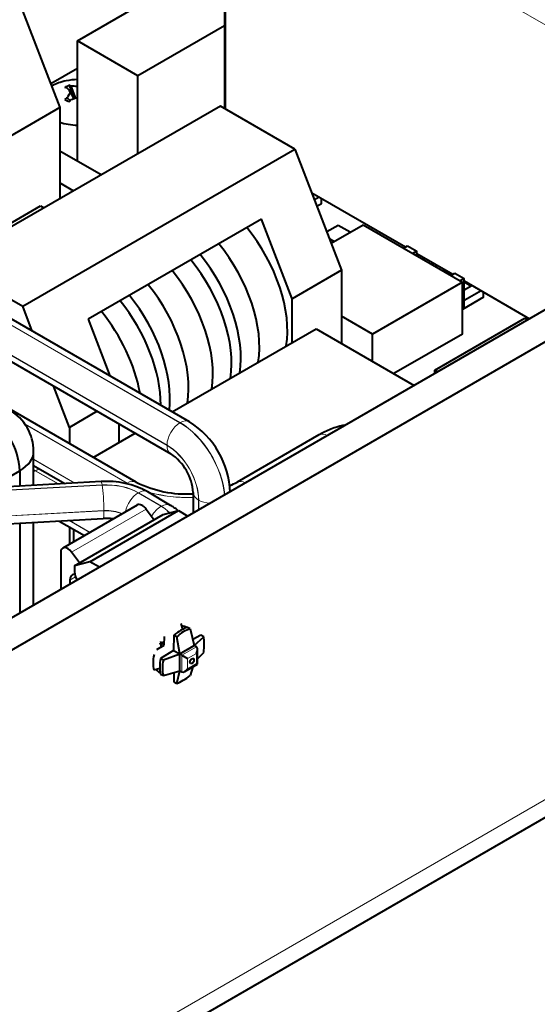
# Model space of a CAD drawing. Header units: millimetres. Extents: x 0 to 594, y -2 to 419.
# Tile 20 of 34: x 412 to 439, y 149 to 202. Entities that reach past the tile are written whole.
import ezdxf

# ---------------------------------------------------------------- set-up
doc = ezdxf.new("R2010")
doc.units = ezdxf.units.MM
for name, color, linetype in [('CB000604', 7, 'Continuous'), ('Default', 7, 'Continuous'), ('FS000018', 7, 'Continuous'), ('LITEMOD_INGOMBRO', 7, 'Continuous'), ('ME001043.02_REV.', 7, 'Continuous'), ('TO000152.00', 7, 'Continuous'), ('VI000057', 7, 'Continuous')]:
    doc.layers.add(name, color=color, linetype=linetype)

# ---------------------------------------------------------------- blocks, each defined once
blk = doc.blocks.new('SE1')
at = {"layer": 'CB000604', "color": 7, "linetype": 'Continuous', "lineweight": 40}
for p, q in [((416.199, 177.037), (410.138, 176.707)), ((419.892, 175.78), (418.677, 176.496)), ((410.246, 174.744), (416.307, 175.075))]:
    blk.add_line(p, q, dxfattribs=at)
at = {"layer": 'CB000604', "color": 7, "linetype": 'Continuous', "lineweight": 13}
for p, q in [((416.252, 176.86), (410.191, 176.53)), ((410.193, 176.522), (416.254, 176.852)), ((418.173, 176.447), (419.388, 175.73)), ((419.398, 175.736), (418.183, 176.452)), ((416.345, 175.499), (410.284, 175.168)), ((410.284, 175.156), (416.345, 175.487)), ((416.345, 175.487), (416.345, 175.499))]:
    blk.add_line(p, q, dxfattribs=at)
at = {"layer": 'CB000604', "color": 7, "linetype": 'Continuous', "lineweight": 40}
for centre, radius, start, end in [((416.52, 172.565), 4.484, 61.2497, 94.1016), ((416.511, 172.512), 2.571, 82.7591, 94.5633)]:
    blk.add_arc(centre, radius, start, end, dxfattribs=at)
at = {"layer": 'CB000604', "color": 7, "linetype": 'Continuous', "lineweight": 13}
for centre, major_axis, ratio, start_param, end_param in [((416.252, 176.066), (0.053, -0.972), 0.076809, 2.524016, 3.141593), ((416.477, 175.488), (2.387, 0), 0.57735, 0.774889, 1.665007), ((416.477, 175.488), (-2.373, 0), 0.57735, 3.916482, 4.806599), ((416.254, 176.058), (0.053, -0.972), 0.076809, 0.95322, 2.524016), ((418.173, 175.652), (-0.494, -0.838), 0.583386, 3.932301, 5.292484), ((418.183, 175.658), (-0.494, -0.838), 0.583386, 3.141593, 3.932301), ((419.388, 174.936), (-0.494, -0.838), 0.583386, 3.932301, 4.751247), ((417.692, 174.772), (-2.373, 0), 0.57735, 3.596905, 3.916482), ((419.398, 174.941), (-0.494, -0.838), 0.583386, 3.141832, 3.932301), ((417.692, 174.772), (-2.387, 0), 0.57735, 3.596732, 3.916482), ((416.254, 176.046), (-0.053, 0.972), 0.076809, 3.141593, 4.094813), ((416.477, 174.694), (1.4, 0), 0.57735, 0.920434, 1.665007), ((416.477, 174.682), (-1.4, 0), 0.57735, 4.072126, 4.806599)]:
    blk.add_ellipse(centre, major_axis=major_axis, ratio=ratio, start_param=start_param, end_param=end_param, dxfattribs=at)
at = {"layer": 'CB000604', "color": 7, "linetype": 'Continuous', "lineweight": 40}
blk.add_open_spline([(420.287, 175.502), (420.215, 175.562), (420.087, 175.659), (419.956, 175.741), (419.892, 175.78)], degree=3, knots=[0.7903507, 0.7903507, 0.7903507, 0.7903507, 0.9131501, 1, 1, 1, 1], dxfattribs=at)
at = {"layer": 'FS000018', "color": 7, "linetype": 'Continuous', "lineweight": 40}
for p, q in [((418.122, 175.797), (414.162, 173.511)), ((414.786, 172.571), (419.488, 175.286)), ((415.602, 172.785), (420.305, 175.5)), ((418.589, 175.582), (419.014, 175.012)), ((419.488, 175.286), (420.305, 175.5)), ((420.305, 175.5), (420.809, 175.209)), ((414.053, 173.271), (414.053, 171.309)), ((415.054, 172.726), (414.629, 173.296)), ((415.602, 172.785), (414.786, 172.571)), ((414.786, 172.571), (414.786, 172.257)), ((416.106, 172.494), (415.602, 172.785)), ((414.538, 171.799), (414.538, 171.589)), ((420.441, 169.5), (420.514, 169.188)), ((420.936, 169.214), (420.788, 169.299)), ((420.936, 169.214), (421.144, 168.329)), ((421.499, 168.889), (421.067, 168.657)), ((421.646, 168.804), (421.499, 168.889)), ((419.161, 168.122), (419.55, 168.363)), ((419.297, 168.424), (419.386, 168.457)), ((419.332, 168.488), (419.386, 168.457)), ((419.386, 168.457), (419.37, 168.551)), ((419.386, 168.457), (419.555, 168.555)), ((419.386, 168.457), (419.55, 168.363)), ((419.386, 168.262), (419.386, 168.457)), ((419.55, 168.363), (419.563, 168.82)), ((420.069, 168.884), (420.045, 168.077)), ((420.216, 168.799), (420.069, 168.884)), ((420.376, 167.886), (420.216, 168.799)), ((421.144, 168.329), (421.646, 168.804)), ((420.045, 168.077), (419.358, 167.653)), ((419.506, 167.568), (420.376, 167.886)), ((420.045, 168.077), (420.376, 167.886)), ((420.376, 167.886), (421.144, 168.329)), ((420.376, 167.886), (420.49, 167.82)), ((420.376, 167), (420.376, 167.886)), ((421.257, 168.263), (421.144, 168.329)), ((421.319, 167.341), (421.319, 168.127)), ((421.319, 167.628), (421.646, 167.973)), ((419.358, 167.653), (419.506, 167.568)), ((420.49, 167.82), (420.787, 167.648)), ((420.639, 166.949), (421.319, 167.341)), ((421.257, 167.377), (421.319, 167.341)), ((419.317, 167.115), (419.011, 167.023)), ((419.358, 166.822), (419.506, 166.737)), ((419.506, 166.737), (420.376, 167)), ((420.054, 166.902), (420.069, 166.412)), ((420.216, 166.327), (420.376, 167)), ((420.376, 167), (420.49, 166.934)), ((421.071, 167.198), (420.936, 166.742)), ((420.069, 166.412), (420.216, 166.327))]:
    blk.add_line(p, q, dxfattribs=at)
at = {"layer": 'FS000018', "color": 7, "linetype": 'Continuous', "lineweight": 13}
for p, q in [((418.589, 175.582), (414.629, 173.296)), ((414.538, 171.799), (414.842, 171.975)), ((421.257, 168.263), (420.49, 167.82)), ((420.787, 167.648), (421.257, 167.92)), ((421.257, 167.377), (421.257, 167.92)), ((420.49, 167.82), (420.49, 166.934)), ((420.787, 167.648), (420.787, 167.105)), ((420.787, 167.105), (421.257, 167.377))]:
    blk.add_line(p, q, dxfattribs=at)
at = {"layer": 'FS000018', "color": 7, "linetype": 'Continuous', "lineweight": 40}
for centre, major_axis, ratio, start_param, end_param in [((418.384, 175.343), (0.262, -0.455), 0.57735, 1.771755, 3.141593), ((414.424, 173.056), (0.263, -0.455), 0.57735, 1.771755, 3.926991), ((414.984, 171.542), (0.315, -0.546), 0.57735, 2.780115, 3.926991), ((415.231, 171.999), (-0.315, 0.546), 0.57735, 0.784392, 1.5852), ((420.428, 167.397), (1.069, 1.851), 0.57735, 0.545122, 1.025674), ((420.969, 167.084), (0.472, 2.137), 0.697902, 0.327863, 0.808415), ((420.572, 167.314), (0.72, 2.045), 0.410754, 5.180769, 5.661321), ((420.872, 168.059), (-1.615, -1.477), 0.697902, 5.47477, 5.955323), ((421.109, 168.006), (-0.148, -0.257), 0.57735, 1.570796, 3.141593), ((420.826, 168.085), (-1.069, -1.851), 0.57735, 5.257511, 5.738063), ((421.367, 167.773), (-1.615, -1.477), 0.697902, 5.47477, 5.955323), ((420.639, 167.191), (-0.148, -0.257), 0.57735, 0, 1.570796), ((420.969, 168.002), (-1.411, -1.646), 0.410754, 0.621864, 1.102416)]:
    blk.add_ellipse(centre, major_axis=major_axis, ratio=ratio, start_param=start_param, end_param=end_param, dxfattribs=at)
blk.add_ellipse((421.022, 167.513), major_axis=(-0.076, -0.131), ratio=0.57735, dxfattribs=at)
at = {"layer": 'LITEMOD_INGOMBRO', "color": 7, "linetype": 'Continuous', "lineweight": 40}
for p, q in [((422.753, 211.186), (422.753, 196.855)), ((414.939, 200.448), (421.275, 204.106)), ((411.533, 203.335), (414.007, 196.905)), ((422.753, 201.244), (418.156, 198.59)), ((418.156, 198.59), (414.939, 200.448)), ((414.939, 194.048), (414.939, 200.448)), ((414.939, 198.978), (413.524, 198.161)), ((418.156, 194.456), (418.156, 198.59)), ((422.533, 196.982), (408.077, 188.639)), ((414.007, 196.905), (411.383, 195.39)), ((414.007, 196.905), (414.007, 192.062)), ((426.492, 194.696), (422.533, 196.982)), ((412.037, 186.352), (426.492, 194.696)), ((416.193, 193.324), (414.007, 194.586)), ((426.492, 194.696), (428.966, 188.266)), ((414.007, 192.9), (414.733, 192.481)), ((427.387, 192.37), (432.359, 189.499)), ((427.777, 192.145), (427.529, 192.001)), ((427.903, 191.796), (427.903, 192.072)), ((406.825, 188.13), (412.973, 191.679)), ((412.973, 191.679), (413.158, 191.572)), ((427.903, 191.796), (427.661, 191.657)), ((424.717, 190.977), (415.509, 185.662)), ((426.343, 186.752), (424.717, 190.977)), ((428.793, 190.647), (428.185, 190.296)), ((428.413, 189.704), (430.108, 190.682)), ((429.42, 190.285), (428.793, 190.647)), ((430.108, 190.682), (435.388, 187.633)), ((428.318, 189.95), (428.579, 189.799)), ((432.258, 189.44), (432.478, 189.567)), ((432.478, 189.567), (432.969, 189.284)), ((432.969, 189.284), (432.748, 189.157)), ((432.969, 189.03), (432.969, 189.284)), ((432.969, 189.147), (434.874, 188.047)), ((433.27, 188.856), (433.371, 188.914)), ((408.077, 188.639), (412.037, 186.352)), ((428.966, 188.266), (426.343, 186.752)), ((428.966, 188.266), (428.966, 184.382)), ((433.862, 188.631), (433.76, 188.573)), ((433.987, 188.442), (433.987, 188.559)), ((434.43, 188.256), (434.43, 188.303)), ((434.43, 188.256), (434.833, 188.023)), ((434.772, 187.988), (434.992, 188.115)), ((434.992, 188.115), (435.483, 187.832)), ((435.483, 187.832), (435.263, 187.705)), ((435.483, 186.243), (435.483, 187.832)), ((435.388, 187.633), (430.61, 184.875)), ((435.388, 184.874), (435.388, 187.633)), ((435.483, 187.695), (438.958, 185.688)), ((435.483, 187.648), (435.84, 187.442)), ((435.483, 187.23), (435.886, 187.462)), ((435.84, 187.442), (435.84, 187.489)), ((435.84, 187.442), (435.881, 187.465)), ((426.343, 184.421), (426.343, 186.752)), ((436.376, 187.179), (435.388, 186.609)), ((436.501, 186.831), (435.388, 186.188)), ((436.501, 186.831), (436.501, 187.107)), ((412.543, 185.037), (412.037, 186.352)), ((435.483, 186.243), (435.388, 186.188)), ((415.509, 185.662), (416.665, 182.657)), ((430.61, 184.875), (428.966, 185.824)), ((433.929, 182.959), (438.706, 185.716)), ((438.706, 185.716), (438.857, 185.629)), ((419.976, 180.746), (427.621, 185.159)), ((427.621, 185.159), (432.831, 182.15)), ((430.61, 183.433), (430.61, 184.875)), ((435.388, 184.874), (431.75, 182.774)), ((433.929, 182.958), (433.929, 182.959)), ((433.929, 182.958), (433.929, 182.959)), ((434.08, 182.871), (433.929, 182.958)), ((433.929, 182.784), (433.929, 182.958)), ((414.511, 179.922), (413.666, 182.119)), ((415.991, 180.776), (414.511, 179.922)), ((414.511, 179.922), (414.511, 179.062)), ((417.135, 180.116), (417.135, 179.106)), ((415.785, 178.327), (418.01, 179.611)), ((414.511, 174.639), (414.511, 173.713)), ((414.75, 173.851), (414.75, 174.501))]:
    blk.add_line(p, q, dxfattribs=at)
at = {"layer": 'LITEMOD_INGOMBRO', "color": 7, "linetype": 'Continuous', "lineweight": 13}
for p, q in [((422.815, 211.1), (444.937, 198.324)), ((422.815, 196.819), (422.815, 211.1))]:
    blk.add_line(p, q, dxfattribs=at)
at = {"layer": 'LITEMOD_INGOMBRO', "color": 7, "linetype": 'Continuous', "lineweight": 40}
for centre, start_param, end_param in [((421.888, 187.466), 3.75521, 4.989329), ((420.403, 186.609), 3.75521, 4.989329), ((418.918, 185.752), 3.75521, 4.989329), ((419.413, 186.038), 3.75521, 4.989329), ((417.928, 185.18), 3.75521, 4.991941), ((416.641, 184.437), 3.75521, 4.989329), ((415.651, 183.866), 3.798493, 4.989329), ((415.156, 183.58), 3.916495, 4.989329), ((414.166, 183.009), 4.153722, 4.989329)]:
    blk.add_ellipse(centre, major_axis=(-2.974, 5.153), ratio=0.577277, start_param=start_param, end_param=end_param, dxfattribs=at)
at = {"layer": 'ME001043.02_REV.', "color": 7, "linetype": 'Continuous', "lineweight": 40}
for p, q in [((571.557, 262.244), (372.629, 147.392)), ((573.042, 261.386), (374.114, 146.535)), ((372.049, 120.105), (573.947, 236.671))]:
    blk.add_line(p, q, dxfattribs=at)
at = {"layer": 'ME001043.02_REV.', "color": 7, "linetype": 'Continuous', "lineweight": 13}
blk.add_line((574.527, 237.953), (372.629, 121.387), dxfattribs=at)
at = {"layer": 'ME001043.02_REV.', "color": 7, "linetype": 'Continuous', "lineweight": 40}
for start_param, end_param in [(3.11814, 3.465797), (5.958981, 6.283185), (0, 0.023452)]:
    blk.add_ellipse((420.032, 168.084), major_axis=(-0.7, -1.212), ratio=0.57735, start_param=start_param, end_param=end_param, dxfattribs=at)
at = {"layer": 'TO000152.00', "color": 7, "linetype": 'Continuous', "lineweight": 13}
for p, q in [((407.774, 187.45), (420.387, 180.167)), ((420.397, 180.173), (407.784, 187.456)), ((419.699, 178.976), (407.086, 186.258)), ((407.086, 186.247), (419.699, 178.964)), ((417.58, 176.961), (412.157, 180.092)), ((412.17, 180.073), (417.57, 176.955)), ((420.387, 180.167), (420.397, 180.173)), ((414.808, 176.961), (412.614, 178.228)), ((412.614, 178.217), (414.79, 176.961)), ((412.71, 177.62), (412.7, 177.614)), ((412.7, 177.614), (413.915, 176.913)), ((413.933, 176.914), (412.71, 177.62)), ((421.377, 176.058), (421.377, 175.537)), ((421.387, 175.543), (421.387, 176.052)), ((414.498, 174.976), (415.599, 174.341)), ((415.609, 174.346), (414.516, 174.977))]:
    blk.add_line(p, q, dxfattribs=at)
at = {"layer": 'TO000152.00', "color": 7, "linetype": 'Continuous', "lineweight": 40}
for p, q in [((420.884, 180.221), (408.27, 187.504)), ((418.067, 177.009), (402.184, 186.18)), ((407.287, 185.801), (419.901, 178.519)), ((427.766, 179.519), (423.419, 177.009)), ((412.614, 176.842), (412.614, 178.644)), ((412.614, 177.888), (414.269, 176.932)), ((410.321, 176.717), (411.874, 177.613)), ((411.874, 177.613), (411.874, 176.801)), ((421.092, 176.455), (421.092, 175.373)), ((411.874, 174.833), (411.874, 170.051)), ((412.614, 170.478), (412.614, 174.873)), ((413.977, 174.948), (415.314, 174.176))]:
    blk.add_line(p, q, dxfattribs=at)
for centre, radius, start, end in [((407.953, 177.411), 3.927, 2.958, 57.042), ((410.089, 178.644), 2.525, 0, 60), ((418.377, 176.263), 4.685, 2.3487, 57.6513), ((418.357, 176.252), 2.743, 4.2549, 55.7451), ((420.743, 182.409), 6.027, 243.6347, 273.13), ((420.743, 182.409), 6.027, 292.3902, 296.365)]:
    blk.add_arc(centre, radius, start, end, dxfattribs=at)
at = {"layer": 'TO000152.00', "color": 7, "linetype": 'Continuous', "lineweight": 13}
for centre, major_axis, ratio, start_param, end_param in [((420.387, 179.373), (0.487, 0.843), 0.57735, 0.785398, 2.356194), ((420.387, 177.424), (-1.68, 2.91), 0.57735, 4.026223, 5.497787), ((420.397, 179.379), (-0.486, -0.843), 0.57735, 3.14137, 3.926991), ((420.397, 177.43), (1.68, -2.91), 0.57735, 0.88463, 2.356194), ((428.252, 178.676), (0.486, -0.843), 0.577347, 2.402763, 3.141593), ((419.699, 177.027), (1.194, -2.067), 0.57735, 0.785398, 2.356194), ((419.699, 177.027), (-1.186, 2.055), 0.57735, 3.926991, 5.497787), ((420.387, 179.362), (0.487, 0.843), 0.57735, 2.356194, 3.141403), ((412.71, 173.162), (2.73, -4.729), 0.577347, -3.926988, -3.901915), ((412.7, 173.156), (2.73, -4.729), 0.577347, -3.926988, -3.90448), ((412.7, 176.82), (-0.487, -0.843), 0.577353, 3.926993, 4.053627), ((412.71, 176.825), (-0.487, -0.843), 0.577353, 3.602109, 3.926993), ((417.58, 176.167), (-0.487, -0.843), 0.577353, 3.146391, 3.926993), ((420.743, 178.787), (4.473, 0), 0.57735, 3.926986, 3.974048), ((423.906, 176.167), (0.486, -0.843), 0.577347, 2.40273, 3.137117), ((420.743, 178.787), (4.473, 0), 0.57735, 4.164368, 4.790567), ((420.743, 178.787), (-4.487, 0), 0.57735, 1.099448, 1.64873), ((422.065, 176.455), (0.973, 0), 0.57735, 3.148983, 3.926991), ((420.743, 178.787), (-4.487, 0), 0.57735, -4.163892, -4.088239), ((420.743, 178.787), (4.473, 0), 0.57735, -1.019115, -0.926106), ((422.075, 176.45), (0.973, 0), 0.57735, 3.926991, 4.622665)]:
    blk.add_ellipse(centre, major_axis=major_axis, ratio=ratio, start_param=start_param, end_param=end_param, dxfattribs=at)
at = {"layer": 'TO000152.00', "color": 7, "linetype": 'Continuous', "lineweight": 40}
blk.add_ellipse((410.089, 178.644), major_axis=(-2.525, 0), ratio=0.57735, start_param=2.356194, end_param=3.141593, dxfattribs=at)
blk.add_ellipse((410.089, 178.644), major_axis=(-2.525, 0), ratio=0.57735, start_param=2.356194, end_param=3.141593, dxfattribs=at)
blk.add_open_spline([(429.177, 180.041), (428.973, 180.009), (428.558, 179.904), (428.074, 179.692), (427.826, 179.553), (427.766, 179.519)], degree=3, knots=[0.5783129, 0.5783129, 0.5783129, 0.5783129, 0.7587098, 0.9495308, 1, 1, 1, 1], dxfattribs=at)
at = {"layer": 'VI000057', "color": 7, "linetype": 'Continuous', "lineweight": 40}
for p, q in [((414.491, 198.087), (414.801, 197.379)), ((414.558, 197.723), (414.752, 197.364)), ((414.583, 198.046), (414.831, 197.388)), ((414.4, 197.414), (414.553, 197.276))]:
    blk.add_line(p, q, dxfattribs=at)
blk.add_arc((415.038, 194.892), 3.5, 91.6346, 101.537, dxfattribs=at)
for centre, major_axis, ratio, start_param, end_param in [((415.038, 197.179), (2.1, 0), 0.57735, 1.910633, 2.346119), ((415.878, 195.317), (1.397, -2.766), 0.816126, 3.137085, 3.237067), ((415.038, 194.892), (-2.2, 2.722), 0.66435, -0.656792, -0.610258), ((415.815, 194.993), (-0.435, 3.353), 0.499801, 0.557697, 0.701365), ((415.815, 195.352), (-1.722, 2.91), 0.061279, -0.655371, -0.511704), ((415.038, 194.892), (-1.334, 3.236), 0.474494, -0.48945, -0.442916), ((414.728, 194.724), (-1.609, 2.974), 0.920486, 5.685418, 5.797518), ((415.038, 194.892), (2.201, 2.722), 0.664471, 1.108782, 1.155316), ((415.878, 196.286), (-2.654, 1.599), 0.026271, -1.004973, -0.904991), ((415.038, 194.892), (1.335, 3.236), 0.474664, 0.941355, 0.987889), ((414.728, 195.621), (3.111, 1.326), 0.482214, 1.301766, 1.413908), ((415.038, 197.179), (2.1, 0), 0.57735, 4.199046, 4.66483)]:
    blk.add_ellipse(centre, major_axis=major_axis, ratio=ratio, start_param=start_param, end_param=end_param, dxfattribs=at)

msp = doc.modelspace()

# ---------------------------------------------------------------- block references
at = {"layer": 'Default'}
msp.add_blockref('SE1', (0, 0), dxfattribs=at)

doc.saveas('drawing.dxf')
